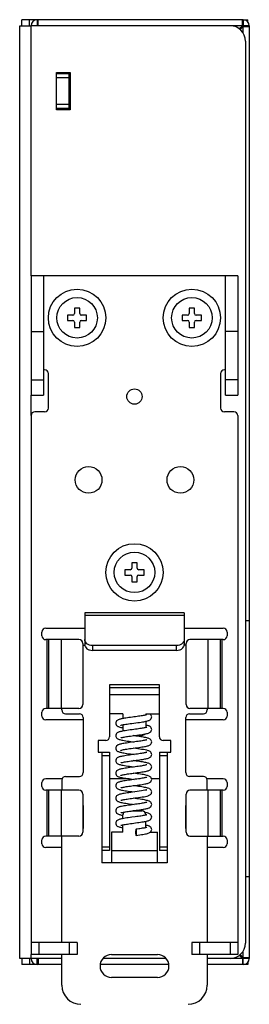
# Model space of a CAD drawing. Extents: x 210 to 1247, y 0 to 1256.
# Tile 12 of 24: x 722 to 752, y 239 to 367. Entities that reach past the tile are written whole.
import ezdxf

# ---------------------------------------------------------------- set-up
doc = ezdxf.new("R2010")
doc.units = 0
doc.header["$LTSCALE"] = 0.5
doc.layers.get('0').update_dxf_attribs({"linetype": 'CONTINUOUS'})
doc.layers.add('02___PRT_ALL_AXES', color=7, linetype='CONTINUOUS')
doc.layers.add('DIM', color=2, linetype='CONTINUOUS')

# ---------------------------------------------------------------- blocks, each defined once
blk = doc.blocks.new('A$C3E9C2F7F')
at = {"color": 1, "linetype": 'Continuous'}
for p, q in [((2.3, 3.9), (2.3, 3.2)), ((3, 3.9), (2.3, 3.9)), ((3, 3.2), (3, 3.9)), ((1.4, 3), (1.4, 2.3)), ((2.1, 3), (1.4, 3)), ((3.9, 3), (3.2, 3)), ((3.9, 2.3), (3.9, 3)), ((1.4, 2.3), (2.1, 2.3)), ((2.3, 2.1), (2.3, 1.4)), ((2.3, 1.4), (3, 1.4)), ((3, 1.4), (3, 2.1)), ((3.2, 2.3), (3.9, 2.3))]:
    blk.add_line(p, q, dxfattribs=at)
for centre, start, end in [((2.1, 3.2), 270, 0), ((3.2, 3.2), 180, 270), ((2.1, 2.1), 0, 90), ((3.2, 2.1), 90, 180)]:
    blk.add_arc(centre, 0.2, start, end, dxfattribs=at)
at = {"layer": '02___PRT_ALL_AXES', "color": 1, "linetype": 'Continuous'}
blk.add_circle((2.65, 2.65), 2.65, dxfattribs=at)

msp = doc.modelspace()

# ---------------------------------------------------------------- linework, layer by layer
at = {"color": 7, "linetype": 'Continuous'}
for p, q in [((751.02, 367.47), (722.12, 367.47)), ((722.12, 366.67), (722.12, 367.47)), ((723.12, 366.67), (723.12, 367.47)), ((724.12, 367.47), (724.12, 366.67)), ((724.22, 366.67), (724.22, 367.47)), ((750.92, 366.67), (750.92, 367.47)), ((751.02, 367.47), (751.02, 366.57)), ((751.12, 367.47), (751.62, 367.47)), ((751.62, 367.19), (751.62, 367.47)), ((721.82, 366.67), (723.32, 366.67)), ((721.82, 244.67), (721.82, 366.67)), ((750.92, 366.67), (723.32, 366.67)), ((723.32, 333.97), (723.32, 366.67)), ((750.51, 366.26), (750.92, 366.67)), ((751.02, 366.57), (750.62, 366.17)), ((751.82, 366.67), (750.92, 366.67)), ((751.02, 366.57), (751.82, 366.57)), ((751.02, 365.71), (751.02, 366.57)), ((751.82, 366.67), (751.82, 244.67)), ((751.32, 364.67), (751.32, 246.67)), ((726.62, 360.57), (728.42, 360.57)), ((726.62, 355.67), (726.62, 360.57)), ((728.22, 360.37), (726.62, 360.37)), ((728.22, 359.87), (726.62, 359.87)), ((728.22, 360.57), (728.22, 355.67)), ((728.42, 360.57), (728.42, 355.67)), ((728.22, 356.37), (726.62, 356.37)), ((728.22, 355.87), (726.62, 355.87)), ((728.42, 355.67), (726.62, 355.67)), ((750.32, 333.97), (723.32, 333.97)), ((723.32, 333.97), (723.32, 318.37)), ((724.92, 333.97), (724.92, 318.37)), ((748.72, 318.37), (748.72, 333.97)), ((750.32, 333.97), (750.32, 318.37)), ((723.32, 326.67), (724.92, 326.67)), ((750.32, 326.67), (748.72, 326.67)), ((725.07, 321.67), (724.92, 321.67)), ((725.57, 316.67), (725.57, 321.17)), ((748.07, 321.17), (748.07, 316.67)), ((748.72, 321.67), (748.57, 321.67)), ((723.32, 320.37), (724.92, 320.37)), ((750.32, 320.37), (748.72, 320.37)), ((723.32, 318.37), (724.92, 318.37)), ((723.32, 315.67), (723.32, 318.37)), ((748.72, 318.37), (750.32, 318.37)), ((723.32, 315.67), (723.32, 245.17)), ((725.07, 316.17), (723.82, 316.17)), ((749.82, 316.17), (748.57, 316.17)), ((750.32, 315.67), (750.32, 245.17)), ((730.32, 289.86), (730.32, 285.73)), ((743.32, 289.86), (730.32, 289.86)), ((743.32, 289.86), (743.32, 285.67)), ((743.32, 289.51), (730.32, 289.51)), ((751.32, 288.87), (751.82, 288.87)), ((724.72, 286.87), (724.72, 287.37)), ((725.22, 287.87), (730.32, 287.87)), ((743.32, 287.87), (748.42, 287.87)), ((748.92, 287.37), (748.92, 286.87)), ((729.57, 286.37), (725.22, 286.37)), ((725.38, 286.37), (725.38, 277.37)), ((725.64, 277.37), (725.64, 286.37)), ((727.22, 286.37), (727.22, 277.37)), ((748.42, 286.37), (744.07, 286.37)), ((746.43, 277.37), (746.43, 286.37)), ((748, 286.37), (748, 277.37)), ((748.27, 277.37), (748.27, 286.37)), ((730.07, 285.87), (730.07, 277.87)), ((730.07, 285.67), (730.32, 285.67)), ((730.32, 285.71), (730.32, 285.67)), ((731.32, 285.61), (731.32, 284.96)), ((742.32, 285.61), (731.32, 285.61)), ((742.32, 284.96), (731.32, 284.96)), ((742.32, 284.96), (742.32, 285.61)), ((743.57, 285.67), (743.32, 285.67)), ((743.57, 277.87), (743.57, 285.87)), ((733.57, 280.44), (733.57, 273.67)), ((740.07, 280.44), (733.57, 280.44)), ((733.57, 280.1), (740.07, 280.1)), ((740.07, 273.67), (740.07, 280.44)), ((740.07, 279.14), (733.57, 279.14)), ((729.57, 277.37), (725.22, 277.37)), ((727.32, 277.17), (727.32, 277.37)), ((748.42, 277.37), (744.07, 277.37)), ((746.32, 277.37), (746.32, 277.17)), ((724.72, 276.37), (724.72, 276.87)), ((730.12, 275.87), (725.22, 275.87)), ((727.82, 276.67), (729.62, 276.67)), ((730.12, 276.17), (730.12, 268.97)), ((735.32, 276.67), (733.57, 276.67)), ((735.32, 276.67), (735.32, 276.05)), ((738.32, 276.67), (738.32, 276.51)), ((738.32, 276.67), (740.07, 276.67)), ((738.32, 275.7), (738.32, 274.88)), ((743.52, 268.97), (743.52, 276.17)), ((748.42, 275.87), (743.52, 275.87)), ((744.02, 276.67), (745.82, 276.67)), ((748.92, 276.87), (748.92, 276.37)), ((735.43, 274.43), (735.27, 274.4)), ((735.32, 275.24), (735.32, 274.41)), ((732.07, 273.17), (732.07, 271.67)), ((733.07, 273.17), (732.07, 273.17)), ((736.98, 273.76), (736.65, 273.81)), ((737.12, 273.87), (737.82, 273.87)), ((741.57, 273.17), (740.57, 273.17)), ((741.57, 271.67), (741.57, 273.17)), ((736.98, 272.13), (736.65, 272.17)), ((732.07, 271.67), (733.57, 271.67)), ((732.57, 271.67), (732.57, 257.17)), ((733.57, 271.17), (732.57, 271.17)), ((733.57, 271.67), (733.57, 258.77)), ((740.07, 271.67), (740.07, 258.77)), ((740.07, 271.67), (741.57, 271.67)), ((741.07, 271.17), (740.07, 271.17)), ((741.07, 271.67), (741.07, 257.17)), ((736.44, 269.76), (736.79, 269.72)), ((727.37, 268.17), (725.22, 268.17)), ((727.32, 267.97), (727.32, 266.67)), ((727.82, 268.47), (729.62, 268.47)), ((736.14, 268.17), (733.57, 268.17)), ((736.5, 268.12), (736.79, 268.08)), ((736.95, 268.86), (736.65, 268.9)), ((740.07, 268.17), (739.07, 268.17)), ((745.82, 268.47), (744.02, 268.47)), ((748.42, 268.17), (746.28, 268.17)), ((746.32, 266.67), (746.32, 267.97)), ((724.72, 267.17), (724.72, 267.67)), ((729.57, 266.67), (725.22, 266.67)), ((725.38, 266.67), (725.38, 260.67)), ((725.64, 260.67), (725.64, 266.67)), ((727.22, 266.67), (727.22, 260.67)), ((736.89, 267.23), (736.65, 267.26)), ((748.42, 266.67), (744.07, 266.67)), ((746.43, 260.67), (746.43, 266.67)), ((748, 266.67), (748, 260.67)), ((748.27, 260.67), (748.27, 266.67)), ((748.92, 267.67), (748.92, 267.17)), ((730.07, 266.17), (730.07, 261.17)), ((736.46, 266.49), (736.79, 266.45)), ((736.92, 265.59), (736.65, 265.63)), ((743.57, 261.17), (743.57, 266.17)), ((730.07, 264.67), (730.12, 264.67)), ((730.12, 264.67), (730.12, 261.67)), ((736.55, 264.84), (736.79, 264.81)), ((743.52, 261.67), (743.52, 264.67)), ((743.52, 264.67), (743.57, 264.67)), ((735.26, 263.4), (735.32, 263.39)), ((735.32, 262.96), (735.32, 263.47)), ((736.48, 263.97), (737.82, 263.97)), ((736.83, 263.97), (736.65, 263.99)), ((738.34, 263.43), (738.27, 263.41)), ((738.32, 263.42), (738.32, 263.47)), ((730.07, 261.67), (730.12, 261.67)), ((735.32, 261.17), (735.32, 262.15)), ((738.32, 261.79), (738.32, 262.61)), ((743.57, 261.67), (743.52, 261.67)), ((729.57, 260.67), (725.22, 260.67)), ((727.32, 246.77), (727.32, 260.67)), ((733.82, 261.17), (733.82, 257.17)), ((735.32, 261.17), (733.82, 261.17)), ((738.87, 261.17), (739.82, 261.17)), ((739.82, 257.17), (739.82, 261.17)), ((744.07, 260.67), (748.42, 260.67)), ((746.32, 260.67), (746.32, 246.77)), ((724.72, 259.67), (724.72, 260.17)), ((727.32, 259.17), (725.22, 259.17)), ((732.57, 259.27), (733.57, 259.27)), ((740.07, 259.27), (741.07, 259.27)), ((748.42, 259.17), (746.32, 259.17)), ((748.92, 260.17), (748.92, 259.67)), ((733.57, 258.77), (732.57, 258.77)), ((733.82, 258.77), (739.82, 258.77)), ((741.07, 258.77), (740.07, 258.77)), ((741.07, 257.17), (732.57, 257.17)), ((751.32, 255.37), (751.82, 255.37)), ((729.32, 246.77), (723.32, 246.77)), ((724.32, 246.77), (724.32, 245.17)), ((728.32, 245.17), (728.32, 246.77)), ((729.32, 246.77), (729.32, 245.17)), ((744.32, 246.77), (744.32, 245.17)), ((750.32, 246.77), (744.32, 246.77)), ((745.32, 246.77), (745.32, 245.17)), ((749.32, 246.77), (749.32, 245.17)), ((723.32, 244.67), (723.32, 245.17)), ((729.32, 245.17), (723.32, 245.17)), ((727.32, 241.17), (727.32, 245.17)), ((733.82, 245.17), (739.82, 245.17)), ((750.32, 245.17), (744.32, 245.17)), ((746.32, 245.17), (746.32, 241.17)), ((750.51, 245.08), (750.92, 244.67)), ((750.62, 245.17), (751.02, 244.77)), ((751.02, 244.77), (751.02, 245.63)), ((751.02, 243.87), (751.02, 244.77)), ((751.02, 244.77), (751.82, 244.77)), ((723.32, 244.67), (721.82, 244.67)), ((722.12, 244.67), (722.12, 243.87)), ((727.32, 243.87), (722.12, 243.87)), ((723.12, 244.67), (723.12, 243.87)), ((727.32, 244.67), (723.32, 244.67)), ((724.12, 243.87), (724.12, 244.67)), ((724.22, 244.67), (724.22, 243.87)), ((741.31, 243.87), (732.34, 243.87)), ((740.93, 244.67), (732.72, 244.67)), ((750.92, 244.67), (746.32, 244.67)), ((751.02, 243.87), (746.32, 243.87)), ((750.92, 244.67), (750.92, 243.87)), ((751.82, 244.67), (750.92, 244.67)), ((751.62, 243.87), (751.12, 243.87)), ((751.62, 244.15), (751.62, 243.87)), ((739.82, 242.17), (733.82, 242.17))]:
    msp.add_line(p, q, dxfattribs=at)
for points in [[(738.42, 276.54), (738.42, 276.54), (738.39, 276.53), (738.34, 276.52), (738.27, 276.5), (738.19, 276.48), (738.08, 276.46), (737.97, 276.44), (737.83, 276.41), (737.68, 276.39), (737.52, 276.36), (737.35, 276.34), (737.16, 276.31), (736.96, 276.28), (736.75, 276.26), (736.54, 276.23), (736.32, 276.2), (736.1, 276.17), (735.9, 276.14), (735.7, 276.11), (735.53, 276.08), (735.37, 276.06), (735.23, 276.03), (735.1, 276), (734.99, 275.98), (734.89, 275.95), (734.8, 275.92), (734.71, 275.89), (734.64, 275.85), (734.56, 275.81), (734.48, 275.74), (734.42, 275.64), (734.38, 275.53), (734.37, 275.44)], [(735.02, 275.16), (735.02, 275.16), (735.05, 275.17), (735.1, 275.19), (735.17, 275.21), (735.27, 275.23), (735.39, 275.25), (735.52, 275.28), (735.68, 275.3), (735.86, 275.33), (736.05, 275.36), (736.26, 275.39), (736.49, 275.42), (736.74, 275.45), (736.99, 275.49), (737.24, 275.52), (737.47, 275.55), (737.68, 275.59), (737.87, 275.61), (738.03, 275.64), (738.18, 275.67), (738.32, 275.7), (738.44, 275.72), (738.54, 275.75), (738.64, 275.78), (738.72, 275.81), (738.8, 275.85), (738.88, 275.9), (738.95, 275.96), (739.02, 276.06), (739.06, 276.17), (739.07, 276.26)], [(739.07, 276.26), (739.06, 276.35), (739.02, 276.46), (738.96, 276.55), (738.88, 276.63), (738.81, 276.67)], [(734.37, 275.44), (734.38, 275.36), (734.42, 275.24), (734.48, 275.15), (734.56, 275.08), (734.64, 275.03), (734.72, 274.99), (734.81, 274.96), (734.92, 274.93), (735.03, 274.9), (735.17, 274.87), (735.32, 274.84)], [(735.27, 274.4), (735.13, 274.37), (735.01, 274.35), (734.9, 274.32), (734.81, 274.29), (734.72, 274.26), (734.64, 274.22)], [(738.41, 274.91), (738.42, 274.91), (738.42, 274.91), (738.39, 274.9), (738.34, 274.88), (738.28, 274.86), (738.19, 274.84), (738.09, 274.82), (737.97, 274.8), (737.83, 274.78), (737.68, 274.75), (737.51, 274.73), (737.34, 274.7), (737.15, 274.67), (736.94, 274.65), (736.73, 274.62), (736.5, 274.59), (736.27, 274.56), (736.04, 274.52), (735.82, 274.49), (735.61, 274.46), (735.43, 274.43)], [(737.62, 273.94), (737.82, 273.97), (738, 274), (738.16, 274.03), (738.31, 274.06), (738.43, 274.09), (738.54, 274.11), (738.64, 274.14), (738.72, 274.18), (738.8, 274.21), (738.88, 274.26), (738.96, 274.33), (739.02, 274.43), (739.06, 274.54), (739.07, 274.63)], [(739.07, 274.63), (739.06, 274.71), (739.02, 274.83), (738.95, 274.92), (738.88, 274.99), (738.8, 275.04), (738.72, 275.08), (738.64, 275.11), (738.54, 275.14), (738.44, 275.16), (738.32, 275.19)], [(734.64, 274.22), (734.56, 274.17), (734.48, 274.1), (734.42, 274.01), (734.38, 273.89), (734.37, 273.81)], [(734.37, 273.81), (734.38, 273.72), (734.42, 273.6), (734.49, 273.51), (734.56, 273.44), (734.64, 273.39), (734.73, 273.35), (734.82, 273.32), (734.92, 273.29), (735.03, 273.26), (735.16, 273.23), (735.31, 273.2), (735.48, 273.18), (735.67, 273.14), (735.88, 273.11), (736.11, 273.08), (736.34, 273.05), (736.57, 273.02), (736.79, 272.99)], [(735.02, 273.53), (735.02, 273.53), (735.05, 273.54), (735.09, 273.55), (735.16, 273.57), (735.25, 273.59), (735.35, 273.61), (735.47, 273.63), (735.61, 273.66), (735.76, 273.68), (735.92, 273.71), (736.1, 273.73), (736.29, 273.76), (736.5, 273.79), (736.72, 273.82), (736.95, 273.85), (737.18, 273.88), (737.4, 273.91), (737.62, 273.94)], [(738.42, 273.27), (738.42, 273.27), (738.41, 273.27), (738.39, 273.26), (738.34, 273.24), (738.27, 273.23), (738.18, 273.2), (738.07, 273.18), (737.95, 273.16), (737.81, 273.14), (737.65, 273.11), (737.48, 273.09), (737.3, 273.06), (737.1, 273.03), (736.87, 273), (736.41, 272.94)], [(739.07, 272.99), (739.06, 273.07), (739.02, 273.19), (738.96, 273.28), (738.88, 273.35), (738.8, 273.4), (738.71, 273.44), (738.63, 273.47), (738.53, 273.5), (738.42, 273.53), (738.29, 273.56), (738.15, 273.59), (737.99, 273.62), (737.82, 273.64), (737.63, 273.67), (737.43, 273.7), (737.21, 273.73), (736.98, 273.76)], [(736.41, 272.94), (736.19, 272.91), (735.98, 272.88), (735.79, 272.85), (735.6, 272.82), (735.43, 272.8), (735.28, 272.77), (735.14, 272.74), (735.02, 272.71), (734.91, 272.69), (734.81, 272.66), (734.73, 272.62), (734.64, 272.59), (734.56, 272.54), (734.48, 272.46), (734.42, 272.37), (734.38, 272.25), (734.37, 272.17)], [(734.37, 272.17), (734.38, 272.08), (734.42, 271.97), (734.49, 271.87), (734.56, 271.8), (734.64, 271.76), (734.73, 271.72), (734.81, 271.69), (734.91, 271.66), (735.02, 271.63), (735.14, 271.6), (735.28, 271.57), (735.44, 271.55), (735.62, 271.52), (735.82, 271.49), (736.04, 271.45), (736.28, 271.42), (736.54, 271.39), (736.79, 271.35)], [(735.02, 271.89), (735.02, 271.89), (735.05, 271.9), (735.1, 271.92), (735.17, 271.93), (735.26, 271.95), (735.37, 271.98), (735.5, 272), (735.64, 272.03), (735.81, 272.05), (735.99, 272.08), (736.19, 272.11), (736.4, 272.14), (736.64, 272.17), (736.9, 272.2), (737.15, 272.24), (737.38, 272.27), (737.6, 272.3), (737.79, 272.33), (737.97, 272.36), (738.13, 272.39), (738.27, 272.41), (738.4, 272.44), (738.52, 272.47), (738.62, 272.5), (738.71, 272.53), (738.79, 272.57), (738.87, 272.62), (738.95, 272.69), (739.01, 272.78), (739.06, 272.89), (739.07, 272.99)], [(738.42, 271.9), (738.23, 271.94), (738, 271.98), (737.75, 272.02), (737.5, 272.06), (737.24, 272.09), (736.98, 272.13)], [(739.07, 271.35), (739.06, 271.44), (739.02, 271.56), (738.95, 271.65), (738.87, 271.72), (738.79, 271.77), (738.71, 271.81), (738.62, 271.84), (738.52, 271.87), (738.42, 271.9)], [(738.41, 271.63), (738.42, 271.63), (738.42, 271.63), (738.39, 271.63), (738.34, 271.61), (738.28, 271.59), (738.2, 271.57), (738.1, 271.55), (737.99, 271.53), (737.86, 271.51), (737.72, 271.49), (737.57, 271.46), (737.4, 271.44), (737.21, 271.41), (737.01, 271.38), (736.8, 271.36), (736.59, 271.33), (736.37, 271.3), (736.15, 271.27), (735.94, 271.24), (735.74, 271.21), (735.55, 271.18), (735.39, 271.15), (735.24, 271.12), (735.11, 271.1), (734.99, 271.07), (734.89, 271.04), (734.8, 271.02), (734.72, 270.99), (734.64, 270.95), (734.56, 270.9), (734.48, 270.83), (734.42, 270.74), (734.38, 270.62), (734.37, 270.54)], [(734.37, 270.54), (734.38, 270.45), (734.42, 270.33), (734.49, 270.24), (734.56, 270.17), (734.65, 270.12), (734.73, 270.08), (734.82, 270.05), (734.93, 270.02), (735.05, 269.99), (735.18, 269.96), (735.34, 269.93), (735.52, 269.9), (735.72, 269.86), (735.95, 269.83), (736.19, 269.8), (736.44, 269.76)], [(735.03, 270.26), (735.02, 270.25), (735.02, 270.25), (735.05, 270.26), (735.1, 270.28), (735.17, 270.3), (735.26, 270.32), (735.37, 270.34), (735.5, 270.37), (735.64, 270.39), (735.81, 270.42), (735.98, 270.44), (736.18, 270.47), (736.38, 270.5), (736.59, 270.53), (736.81, 270.56), (737.04, 270.59), (737.26, 270.62), (737.47, 270.65), (737.67, 270.68), (737.86, 270.71), (738.03, 270.73), (738.18, 270.76), (738.32, 270.79), (738.44, 270.82), (738.54, 270.84), (738.64, 270.87), (738.72, 270.9), (738.8, 270.94), (738.88, 270.99), (738.95, 271.06), (739.02, 271.15), (739.06, 271.26), (739.07, 271.35)], [(739.07, 269.72), (739.06, 269.8), (739.02, 269.92), (738.96, 270.01), (738.88, 270.08), (738.8, 270.13), (738.72, 270.17), (738.64, 270.2), (738.54, 270.23), (738.44, 270.25), (738.32, 270.28), (738.19, 270.31), (738.03, 270.34), (737.86, 270.37), (737.67, 270.4), (737.46, 270.43), (737.25, 270.46), (737.03, 270.49), (736.65, 270.54)], [(738.42, 270), (738.42, 270), (738.39, 269.99), (738.35, 269.98), (738.28, 269.96), (738.2, 269.94), (738.1, 269.92), (737.97, 269.89), (737.83, 269.87), (737.68, 269.84), (737.51, 269.82), (737.32, 269.79), (737.13, 269.76), (736.91, 269.73), (736.68, 269.7), (736.43, 269.67), (736.2, 269.64), (735.98, 269.61), (735.78, 269.58), (735.59, 269.55), (735.42, 269.52), (735.27, 269.49), (735.13, 269.47), (735.01, 269.44), (734.9, 269.41), (734.8, 269.38), (734.72, 269.35), (734.64, 269.31), (734.56, 269.26), (734.48, 269.19), (734.42, 269.1), (734.38, 268.99), (734.37, 268.9)], [(735.02, 268.62), (735.02, 268.62), (735.03, 268.62), (735.05, 268.63), (735.1, 268.64), (735.17, 268.66), (735.25, 268.68), (735.36, 268.7), (735.48, 268.73), (735.61, 268.75), (735.76, 268.77), (735.92, 268.8), (736.09, 268.82), (736.28, 268.85), (736.49, 268.88), (736.72, 268.91), (736.94, 268.94), (737.17, 268.97), (737.38, 269), (737.59, 269.03), (737.78, 269.06), (737.96, 269.09), (738.12, 269.11), (738.27, 269.14), (738.4, 269.17), (738.51, 269.2), (738.61, 269.23), (738.7, 269.26), (738.79, 269.3), (738.87, 269.35), (738.95, 269.42), (739.02, 269.52), (739.06, 269.63), (739.07, 269.72)], [(734.37, 268.9), (734.38, 268.81), (734.42, 268.7), (734.49, 268.6), (734.57, 268.53), (734.65, 268.48), (734.73, 268.44), (734.82, 268.41), (734.92, 268.38), (735.03, 268.35), (735.16, 268.33), (735.31, 268.3), (735.48, 268.27), (735.67, 268.24), (735.87, 268.21), (736.07, 268.18), (736.29, 268.15), (736.5, 268.12)], [(738.42, 268.36), (738.42, 268.36), (738.39, 268.35), (738.34, 268.34), (738.28, 268.32), (738.19, 268.3), (738.09, 268.28), (737.96, 268.25), (737.82, 268.23), (737.67, 268.21), (737.51, 268.18), (737.33, 268.15), (737.13, 268.13), (736.93, 268.1), (736.71, 268.07), (736.48, 268.04), (736.25, 268.01), (736.02, 267.98), (735.81, 267.95), (735.61, 267.92), (735.43, 267.89), (735.27, 267.86), (735.13, 267.83), (735, 267.8), (734.9, 267.77), (734.8, 267.74), (734.72, 267.71), (734.64, 267.67), (734.56, 267.62), (734.48, 267.56), (734.42, 267.46), (734.38, 267.35), (734.37, 267.26)], [(735.02, 266.98), (735.02, 266.98), (735.05, 266.99), (735.1, 267.01), (735.16, 267.02), (735.25, 267.04), (735.35, 267.07), (735.46, 267.09), (735.6, 267.11), (735.75, 267.14), (735.91, 267.16), (736.08, 267.19), (736.28, 267.21), (736.48, 267.24), (736.7, 267.27), (736.93, 267.3), (737.16, 267.33), (737.39, 267.36), (737.61, 267.39), (737.81, 267.43), (738, 267.46), (738.16, 267.49), (738.31, 267.51), (738.43, 267.54), (738.54, 267.57), (738.63, 267.6), (738.72, 267.63), (738.8, 267.67), (738.88, 267.72), (738.95, 267.79), (739.02, 267.88), (739.06, 267.99), (739.07, 268.08)], [(739.07, 268.08), (739.06, 268.17), (739.02, 268.28), (738.96, 268.38), (738.88, 268.44), (738.8, 268.49), (738.72, 268.53), (738.63, 268.56), (738.54, 268.59), (738.43, 268.62), (738.3, 268.65), (738.16, 268.68), (738, 268.71), (737.81, 268.74), (737.61, 268.77), (737.4, 268.8), (737.18, 268.83), (736.95, 268.86)], [(734.37, 267.26), (734.38, 267.18), (734.42, 267.06), (734.48, 266.97), (734.56, 266.9), (734.64, 266.85), (734.72, 266.81), (734.8, 266.78), (734.9, 266.75), (735, 266.73), (735.12, 266.7), (735.26, 266.67), (735.42, 266.64), (735.59, 266.61), (735.79, 266.58), (736, 266.55), (736.23, 266.52), (736.46, 266.49)], [(738.39, 266.72), (738.32, 266.69), (738.17, 266.66), (737.97, 266.62), (737.73, 266.58), (737.45, 266.54), (737.15, 266.49), (736.86, 266.45), (736.58, 266.42), (736.33, 266.38), (736.09, 266.35), (735.87, 266.32), (735.67, 266.29), (735.48, 266.26), (735.32, 266.23), (735.17, 266.2), (735.04, 266.17), (734.92, 266.15), (734.82, 266.12), (734.73, 266.08), (734.65, 266.04), (734.56, 265.99), (734.49, 265.93), (734.42, 265.84), (734.38, 265.72), (734.37, 265.63)], [(739.07, 266.45), (739.06, 266.53), (739.02, 266.65), (738.95, 266.74), (738.88, 266.81), (738.8, 266.86), (738.72, 266.9), (738.63, 266.93), (738.53, 266.96), (738.42, 266.99), (738.3, 267.02), (738.15, 267.04), (737.98, 267.07), (737.79, 267.1), (737.58, 267.14), (737.35, 267.17), (737.12, 267.2), (736.89, 267.23)], [(738.41, 266.72), (738.42, 266.73), (738.41, 266.72), (738.39, 266.72)], [(734.37, 265.63), (734.38, 265.54), (734.42, 265.43), (734.48, 265.33), (734.56, 265.27), (734.64, 265.21), (734.72, 265.18), (734.81, 265.14), (734.91, 265.11), (735.03, 265.08), (735.17, 265.05), (735.32, 265.02), (735.5, 264.99), (735.69, 264.96), (735.89, 264.93), (736.11, 264.9), (736.33, 264.87), (736.55, 264.84)], [(735.02, 265.34), (735.02, 265.35), (735.04, 265.35), (735.08, 265.37), (735.15, 265.38), (735.23, 265.4), (735.33, 265.43), (735.45, 265.45), (735.58, 265.47), (735.72, 265.49), (735.88, 265.52), (736.05, 265.54), (736.24, 265.57), (736.43, 265.6), (736.65, 265.63), (736.87, 265.66), (737.11, 265.69), (737.35, 265.72), (737.6, 265.76), (737.84, 265.79), (738.07, 265.83), (738.27, 265.87), (738.46, 265.91), (738.6, 265.95)], [(739.07, 264.81), (739.06, 264.9), (739.02, 265.01), (738.96, 265.1), (738.88, 265.17), (738.8, 265.22), (738.72, 265.26), (738.63, 265.29), (738.53, 265.32), (738.41, 265.35), (738.28, 265.38), (738.13, 265.41), (737.95, 265.44), (737.76, 265.47), (737.56, 265.5), (737.35, 265.53), (737.14, 265.56), (736.92, 265.59)], [(738.6, 265.95), (738.67, 265.98), (738.75, 266.01), (738.82, 266.05), (738.9, 266.1), (738.97, 266.16), (739.03, 266.26), (739.06, 266.36), (739.07, 266.45)], [(738.41, 265.09), (738.42, 265.09), (738.42, 265.09), (738.39, 265.08), (738.34, 265.07), (738.28, 265.05), (738.19, 265.03), (738.09, 265.01), (737.97, 264.98), (737.84, 264.96), (737.69, 264.94), (737.53, 264.91), (737.36, 264.89), (737.17, 264.86), (736.97, 264.83), (736.75, 264.8), (736.52, 264.77), (736.29, 264.74), (736.06, 264.71), (735.83, 264.68), (735.63, 264.65), (735.44, 264.62), (735.28, 264.59), (735.14, 264.56), (735.01, 264.53), (734.9, 264.5), (734.81, 264.48), (734.72, 264.44), (734.64, 264.41), (734.56, 264.36), (734.49, 264.29), (734.42, 264.19), (734.38, 264.08), (734.37, 263.99)], [(735.8, 263.87), (735.98, 263.9), (736.17, 263.93), (736.38, 263.95), (736.6, 263.98), (736.83, 264.02), (737.06, 264.05), (737.28, 264.08), (737.48, 264.1), (737.68, 264.13), (737.86, 264.16), (738.02, 264.19), (738.17, 264.22), (738.31, 264.24), (738.43, 264.27), (738.53, 264.3), (738.63, 264.33), (738.72, 264.36), (738.8, 264.39)], [(738.8, 264.39), (738.88, 264.44), (738.95, 264.51), (739.02, 264.61), (739.06, 264.72), (739.07, 264.81)], [(734.37, 263.99), (734.38, 263.9), (734.42, 263.79), (734.49, 263.69), (734.56, 263.62), (734.64, 263.58), (734.72, 263.54), (734.81, 263.51), (734.9, 263.48), (735.01, 263.45), (735.12, 263.43), (735.26, 263.4)], [(736.92, 263.19), (736.47, 263.13), (736.24, 263.1), (736.01, 263.07), (735.8, 263.04), (735.6, 263.01), (735.42, 262.98), (735.26, 262.95), (735.12, 262.92), (735, 262.89), (734.9, 262.87), (734.8, 262.84), (734.72, 262.81), (734.64, 262.77), (734.56, 262.72), (734.48, 262.65), (734.42, 262.55), (734.38, 262.44), (734.37, 262.36)], [(735.03, 263.71), (735.02, 263.71), (735.02, 263.71), (735.05, 263.72), (735.1, 263.74), (735.17, 263.75), (735.26, 263.78), (735.37, 263.8), (735.5, 263.82), (735.64, 263.85), (735.8, 263.87)], [(735.03, 262.08), (735.02, 262.07), (735.02, 262.07), (735.05, 262.08), (735.1, 262.1), (735.16, 262.12), (735.25, 262.14), (735.35, 262.16), (735.47, 262.18), (735.6, 262.2), (735.76, 262.23), (735.92, 262.25), (736.1, 262.28), (736.29, 262.31), (736.5, 262.34), (736.73, 262.37), (736.97, 262.4), (737.2, 262.43), (737.41, 262.46), (737.62, 262.49), (737.8, 262.52), (737.98, 262.54), (738.14, 262.57), (738.28, 262.6), (738.41, 262.63), (738.52, 262.66), (738.62, 262.69), (738.71, 262.72), (738.79, 262.76)], [(738.27, 263.41), (738.19, 263.39), (738.08, 263.37), (737.96, 263.35), (737.82, 263.32), (737.67, 263.3), (737.5, 263.27), (737.32, 263.25), (737.13, 263.22), (736.92, 263.19)], [(739.07, 263.17), (739.06, 263.26), (739.02, 263.38), (738.95, 263.47), (738.87, 263.54), (738.79, 263.59), (738.7, 263.63), (738.6, 263.67), (738.49, 263.7), (738.37, 263.73), (738.23, 263.76), (738.22, 263.76)], [(738.42, 263.46), (738.42, 263.45), (738.39, 263.45), (738.34, 263.43)], [(738.79, 262.76), (738.87, 262.81), (738.95, 262.88), (739.02, 262.97), (739.06, 263.09), (739.07, 263.17)], [(734.37, 262.36), (734.38, 262.27), (734.42, 262.15), (734.48, 262.06), (734.56, 261.99), (734.64, 261.94), (734.71, 261.91), (734.8, 261.88), (734.89, 261.85), (734.99, 261.82), (735.11, 261.79), (735.24, 261.77), (735.32, 261.75)], [(738.37, 261.8), (738.32, 261.79), (738.25, 261.77), (738.17, 261.75), (738.07, 261.73), (737.96, 261.71), (737.83, 261.69), (737.69, 261.67), (737.54, 261.64), (737.37, 261.62), (737.19, 261.59), (737.03, 261.57)], [(739.07, 261.54), (739.06, 261.62), (739.02, 261.74), (738.95, 261.83), (738.88, 261.9), (738.8, 261.95), (738.72, 261.99), (738.64, 262.02), (738.54, 262.05), (738.44, 262.08), (738.32, 262.1)], [(738.42, 261.82), (738.42, 261.82), (738.4, 261.81), (738.37, 261.8)], [(738.8, 261.13), (738.88, 261.18), (738.96, 261.25), (739.02, 261.34), (739.06, 261.46), (739.07, 261.54)], [(737.03, 260.77), (737.26, 260.8), (737.5, 260.84), (737.72, 260.87), (737.92, 260.9), (738.1, 260.93), (738.26, 260.96), (738.4, 260.99), (738.52, 261.02), (738.62, 261.05), (738.72, 261.09), (738.8, 261.13)]]:
    msp.add_lwpolyline(points, dxfattribs=at)
for centre, radius in [((729.32, 328.47), 3.75), ((744.32, 328.47), 3.75), ((736.82, 318.17), 1), ((730.82, 307.27), 1.75), ((742.82, 307.27), 1.75), ((736.82, 295.17), 3.75)]:
    msp.add_circle(centre, radius, dxfattribs=at)
for centre, radius, start, end in [((724.12, 366.67), 0.8, 90, 180), ((751.02, 366.67), 0.8, 0, 90), ((749.32, 364.67), 2, 0, 90), ((725.07, 321.17), 0.5, 0, 90), ((748.57, 321.17), 0.5, 90, 180), ((723.82, 315.67), 0.5, 90, 180), ((725.07, 316.67), 0.5, 270, 0), ((748.57, 316.67), 0.5, 180, 270), ((749.82, 315.67), 0.5, 0, 90), ((725.22, 287.37), 0.5, 90, 180), ((748.42, 287.37), 0.5, 0, 90), ((725.22, 286.87), 0.5, 180, 270), ((729.57, 285.87), 0.5, 0, 90), ((744.07, 285.87), 0.5, 90, 180), ((748.42, 286.87), 0.5, 270, 0), ((725.22, 276.87), 0.5, 90, 180), ((727.82, 277.17), 0.5, 180, 270), ((729.57, 277.87), 0.5, 270, 0), ((744.07, 277.87), 0.5, 180, 270), ((745.82, 277.17), 0.5, 270, 0), ((748.42, 276.87), 0.5, 0, 90), ((725.22, 276.37), 0.5, 180, 270), ((729.62, 276.17), 0.5, 0, 90), ((744.02, 276.17), 0.5, 90, 180), ((748.42, 276.37), 0.5, 270, 0), ((733.07, 273.67), 0.5, 270, 0), ((737.82, 274.37), 0.5, 270, 317.0775), ((740.57, 273.67), 0.5, 180, 270), ((725.22, 267.67), 0.5, 90, 180), ((727.82, 267.97), 0.5, 90, 180), ((729.62, 268.97), 0.5, 270, 0), ((744.02, 268.97), 0.5, 180, 270), ((745.82, 267.97), 0.5, 0, 90), ((748.42, 267.67), 0.5, 0, 90), ((725.22, 267.17), 0.5, 180, 270), ((729.57, 266.17), 0.5, 0, 90), ((744.07, 266.17), 0.5, 90, 180), ((748.42, 267.17), 0.5, 270, 0), ((735.82, 263.47), 0.5, 135.853, 180), ((737.82, 263.47), 0.5, 0, 90), ((725.22, 260.17), 0.5, 90, 180), ((729.57, 261.17), 0.5, 270, 0), ((744.07, 261.17), 0.5, 180, 270), ((748.42, 260.17), 0.5, 0, 90), ((725.22, 259.67), 0.5, 180, 270), ((748.42, 259.67), 0.5, 270, 0), ((749.32, 246.67), 2, 270, 0), ((733.82, 243.67), 1.5, 90, 270), ((739.82, 243.67), 1.5, 270, 90), ((724.12, 244.67), 0.8, 180, 270), ((751.02, 244.67), 0.8, 270, 0), ((729.82, 241.17), 2.5, 180, 270), ((743.82, 241.17), 2.5, 270, 0)]:
    msp.add_arc(centre, radius, start, end, dxfattribs=at)
for points, knots in [([(731.32, 285.61), (731.19, 285.61), (730.94, 285.64), (730.61, 285.8), (730.42, 286.02), (730.34, 286.22), (730.32, 286.32), (730.32, 286.37)], [0, 0, 0, 0, 0.279202, 0.542024, 0.779843, 0.891363, 1, 1, 1, 1]), ([(743.32, 286.37), (743.32, 286.32), (743.31, 286.22), (743.23, 286.02), (743.03, 285.8), (742.7, 285.64), (742.45, 285.61), (742.32, 285.61)], [0, 0, 0, 0, 0.108637, 0.220157, 0.457976, 0.720798, 1, 1, 1, 1]), ([(730.32, 285.73), (730.32, 285.68), (730.34, 285.58), (730.42, 285.38), (730.61, 285.16), (730.94, 285), (731.19, 284.96), (731.32, 284.96)], [0, 0, 0, 0, 0.108637, 0.220157, 0.457976, 0.720798, 1, 1, 1, 1]), ([(742.32, 284.96), (742.45, 284.96), (742.7, 285), (743.03, 285.16), (743.23, 285.38), (743.31, 285.58), (743.32, 285.68), (743.32, 285.73)], [0, 0, 0, 0, 0.279202, 0.542024, 0.779843, 0.891363, 1, 1, 1, 1]), ([(737.03, 261.57), (737.03, 261.57), (737.02, 261.56), (737.01, 261.55), (737, 261.53), (737, 261.5), (736.98, 261.42), (736.97, 261.31), (736.97, 261.22), (736.97, 261.17)], [0, 0, 0, 0, 0.037396, 0.066105, 0.102209, 0.196329, 0.31891, 0.633305, 1, 1, 1, 1]), ([(737.1, 261.17), (737.1, 261.2), (737.1, 261.25), (737.09, 261.32), (737.09, 261.39), (737.08, 261.45), (737.07, 261.5), (737.06, 261.52), (737.06, 261.54), (737.05, 261.55), (737.05, 261.56), (737.04, 261.57), (737.03, 261.57), (737.03, 261.57)], [0, 0, 0, 0, 0.190202, 0.373331, 0.542217, 0.690594, 0.812141, 0.861763, 0.903767, 0.938043, 0.964646, 0.984365, 1, 1, 1, 1]), ([(736.97, 261.17), (736.97, 261.14), (736.97, 261.09), (736.97, 261.02), (736.98, 260.95), (736.99, 260.89), (737, 260.84), (737, 260.82), (737.01, 260.8), (737.01, 260.79), (737.02, 260.78), (737.03, 260.77), (737.03, 260.77), (737.03, 260.77)], [0, 0, 0, 0, 0.190186, 0.373301, 0.542177, 0.690551, 0.812102, 0.861729, 0.90374, 0.938024, 0.964637, 0.984363, 1, 1, 1, 1]), ([(737.03, 260.77), (737.04, 260.77), (737.05, 260.78), (737.05, 260.79), (737.06, 260.81), (737.07, 260.84), (737.08, 260.92), (737.09, 261.03), (737.1, 261.12), (737.1, 261.17)], [0, 0, 0, 0, 0.03738, 0.066081, 0.102177, 0.196287, 0.318864, 0.633274, 1, 1, 1, 1])]:
    msp.add_open_spline(points, degree=3, knots=knots, dxfattribs=at)

# ---------------------------------------------------------------- block references
at = {"layer": 'DIM', "color": 0}
for p in [(726.67, 325.82), (741.67, 325.82), (734.17, 292.52)]:
    msp.add_blockref('A$C3E9C2F7F', p, dxfattribs=at)

doc.saveas('drawing.dxf')
